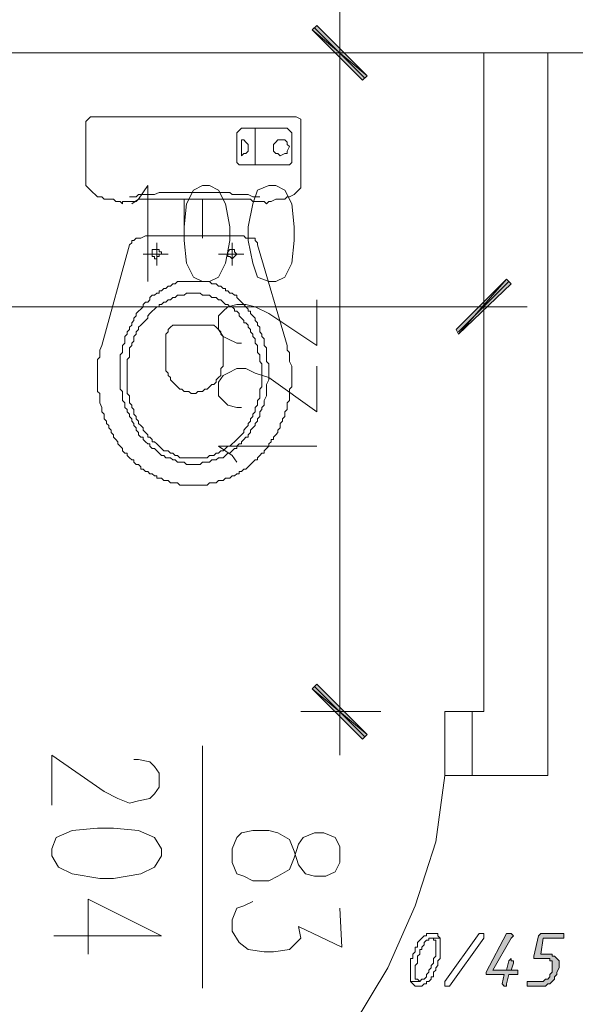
# Model space of a CAD drawing. Header units: inches. Extents: x -1441 to 3871, y -4351 to 2413.
# Tile 175 of 256: x -711 to -609, y 24 to 206. Entities that reach past the tile are written whole.
import ezdxf

# ---------------------------------------------------------------- set-up
doc = ezdxf.new("R2010")
doc.units = ezdxf.units.IN
doc.header["$MEASUREMENT"] = 0
doc.layers.add('at_Entity', color=7, linetype='Continuous')
doc.layers.add('at_Solid', color=7, linetype='Continuous')

msp = doc.modelspace()

# ---------------------------------------------------------------- hatches: boundary and pattern name
at = {"layer": 'at_Solid', "lineweight": 15}
for points in [[(-656.46077, 204.93336), (-657.30991, 204.08422), (-647.14888, 195.62147)], [(-657.30991, 204.08422), (-647.14888, 195.62147), (-647.99802, 194.77233)], [(-621.3265, 157.94931), (-630.21859, 147.78828), (-630.63839, 148.63265)], [(-620.48213, 157.10018), (-621.3265, 157.94931), (-630.21859, 147.78828)], [(-647.14888, 73.71291), (-657.30991, 82.18044), (-656.46077, 83.02481)], [(-647.99802, 72.86855), (-647.14888, 73.71291), (-657.30991, 82.18044)], [(-620.9067, 36.88513), (-621.3265, 36.88513), (-625.13808, 29.69131), (-625.13808, 29.26674), (-624.71351, 29.26674), (-621.75106, 29.26674), (-622.17563, 27.57323), (-621.75106, 27.14866), (-621.3265, 27.14866), (-621.3265, 27.57323), (-620.9067, 29.26674), (-619.21319, 29.26674), (-619.21319, 30.11588), (-623.86914, 30.11588), (-620.48213, 36.04076), (-620.05756, 36.46533), (-620.48213, 36.88513)], [(-611.17023, 36.88513), (-614.98181, 36.88513), (-615.40161, 36.46533), (-616.25075, 32.65375), (-616.25075, 32.22918), (-613.70811, 32.22918), (-613.28831, 32.22918), (-613.28831, 31.80938), (-612.86374, 31.80938), (-612.86374, 29.69131), (-613.28831, 29.26674), (-613.28831, 28.84217), (-613.70811, 28.42237), (-614.13267, 28.42237), (-614.55724, 27.9978), (-617.51969, 27.9978), (-617.51969, 27.14866), (-614.98181, 27.14866), (-614.13267, 27.14866), (-613.70811, 27.57323), (-613.28831, 27.57323), (-612.86374, 27.9978), (-612.43917, 28.42237), (-612.43917, 28.84217), (-612.01937, 29.26674), (-612.01937, 29.69131), (-611.5948, 30.54045), (-611.5948, 31.80938), (-612.01937, 32.22918), (-612.43917, 32.65375), (-612.86374, 32.65375), (-612.86374, 33.07832), (-614.98181, 33.07832), (-614.55724, 36.04076), (-610.74566, 36.04076), (-610.74566, 36.88513)], [(-620.48213, 32.22918), (-620.9067, 31.80938), (-621.3265, 30.11588), (-623.86914, 30.11588), (-620.48213, 30.11588), (-620.05756, 31.38481), (-620.05756, 31.80938), (-620.48213, 31.80938)]]:
    msp.add_hatch(color=7, dxfattribs=at).paths.add_polyline_path(points)

# ---------------------------------------------------------------- linework, layer by layer
at = {"layer": 'at_Entity', "color": 7, "lineweight": 15}
for p, q in [((-652.22939, 191.80989), (-652.22939, 208.32037)), ((-656.46077, 204.93336), (-657.30991, 204.08422)), ((-647.57345, 195.1969), (-656.88534, 204.50879)), ((-647.14888, 195.62147), (-656.46077, 204.93336)), ((-657.30991, 204.08422), (-647.14888, 195.62147)), ((-657.30991, 204.08422), (-647.14888, 195.62147)), ((-647.99802, 194.77233), (-657.30991, 204.08422)), ((-513.81513, 199.85284), (-1011.60083, 199.85284)), ((-659.42322, 199.85284), (-644.611, 199.85284)), ((-625.56264, 199.85284), (-625.56264, 77.94429)), ((-613.70811, 199.85284), (-613.70811, 66.09452)), ((-647.14888, 195.62147), (-647.99802, 194.77233)), ((-652.22939, 83.44938), (-652.22939, 194.35253)), ((-698.78887, 187.57851), (-698.36907, 188.00308)), ((-698.36907, 188.00308), (-660.27235, 188.00308)), ((-660.27235, 188.00308), (-659.42322, 187.57851)), ((-699.21344, 187.15394), (-698.78887, 187.57851)), ((-699.21344, 175.30417), (-699.21344, 187.15394)), ((-670.85319, 185.46043), (-670.42862, 185.885)), ((-670.42862, 185.885), (-661.96586, 185.885)), ((-667.89074, 185.885), (-667.89074, 179.11098)), ((-661.96586, 185.885), (-661.54129, 185.46043)), ((-659.42322, 187.57851), (-659.42322, 174.8796)), ((-671.27776, 185.03586), (-670.85319, 185.46043)), ((-671.27776, 179.53555), (-671.27776, 185.03586)), ((-661.54129, 185.46043), (-661.11672, 185.03586)), ((-661.11672, 185.03586), (-661.11672, 179.53555)), ((-670.00882, 183.76693), (-670.42862, 183.76693)), ((-670.42862, 183.76693), (-670.42862, 182.49799)), ((-670.42862, 182.49799), (-670.42862, 180.80448)), ((-669.58425, 183.34713), (-670.00882, 183.76693)), ((-669.15968, 182.92256), (-669.58425, 183.34713)), ((-669.15968, 181.65362), (-669.15968, 182.92256)), ((-664.50373, 182.92256), (-664.08393, 183.34713)), ((-664.50373, 181.65362), (-664.50373, 182.92256)), ((-664.08393, 183.34713), (-663.65937, 183.76693)), ((-663.65937, 183.76693), (-663.2348, 183.76693)), ((-663.2348, 183.76693), (-662.39043, 183.76693)), ((-662.39043, 183.76693), (-661.96586, 183.34713)), ((-661.96586, 183.34713), (-661.96586, 182.92256)), ((-661.96586, 182.92256), (-661.54129, 182.49799)), ((-661.54129, 182.49799), (-661.96586, 181.65362)), ((-670.42862, 180.80448), (-670.00882, 181.22905)), ((-670.00882, 181.22905), (-669.58425, 181.22905)), ((-669.58425, 181.22905), (-669.15968, 181.65362)), ((-664.08393, 181.22905), (-664.50373, 181.65362)), ((-663.65937, 181.22905), (-664.08393, 181.22905)), ((-663.2348, 180.80448), (-663.65937, 181.22905)), ((-662.39043, 181.22905), (-663.2348, 180.80448)), ((-661.96586, 181.22905), (-662.39043, 181.22905)), ((-661.96586, 181.65362), (-661.96586, 181.22905)), ((-670.85319, 179.11098), (-671.27776, 179.53555)), ((-661.54129, 179.11098), (-670.85319, 179.11098)), ((-661.11672, 179.53555), (-661.54129, 179.11098)), ((-698.78887, 174.8796), (-699.21344, 175.30417)), ((-689.47698, 172.76153), (-687.78347, 175.30417)), ((-687.78347, 175.30417), (-687.78347, 157.52475)), ((-677.62721, 175.30417), (-679.32071, 174.45503)), ((-676.35827, 175.30417), (-677.62721, 175.30417)), ((-674.66477, 174.45503), (-676.35827, 175.30417)), ((-665.35287, 175.30417), (-667.46618, 174.45503)), ((-664.08393, 175.30417), (-665.35287, 175.30417)), ((-662.39043, 174.45503), (-664.08393, 175.30417)), ((-698.36907, 174.45503), (-698.78887, 174.8796)), ((-697.94451, 174.03523), (-698.36907, 174.45503)), ((-697.51994, 173.61066), (-697.94451, 174.03523)), ((-697.09537, 173.18609), (-697.51994, 173.61066)), ((-696.251, 173.18609), (-697.09537, 173.18609)), ((-695.82643, 172.76153), (-696.251, 173.18609)), ((-691.17048, 173.18609), (-689.90155, 173.18609)), ((-689.90155, 173.18609), (-689.47698, 173.61066)), ((-689.47698, 173.61066), (-686.51454, 173.61066)), ((-686.51454, 173.61066), (-685.67017, 174.03523)), ((-685.67017, 174.03523), (-672.54669, 174.03523)), ((-679.32071, 174.45503), (-680.58965, 171.91716)), ((-673.39583, 171.91716), (-674.66477, 174.45503)), ((-672.54669, 174.03523), (-672.12212, 173.61066)), ((-672.12212, 173.61066), (-669.15968, 173.61066)), ((-669.15968, 173.61066), (-668.31531, 173.18609)), ((-667.46618, 174.45503), (-668.31531, 171.91716)), ((-668.31531, 173.18609), (-667.04638, 173.18609)), ((-661.11672, 171.91716), (-662.39043, 174.45503)), ((-661.96586, 173.18609), (-662.39043, 172.76153)), ((-661.54129, 173.18609), (-661.96586, 173.18609)), ((-660.69215, 173.61066), (-661.54129, 173.18609)), ((-660.27235, 174.03523), (-660.69215, 173.61066)), ((-659.84779, 174.45503), (-660.27235, 174.03523)), ((-659.42322, 174.8796), (-659.84779, 174.45503)), ((-694.13293, 172.76153), (-695.82643, 172.76153)), ((-693.71313, 172.34173), (-694.13293, 172.76153)), ((-692.86399, 172.34173), (-693.71313, 172.34173)), ((-692.44419, 171.91716), (-692.86399, 172.34173)), ((-689.90155, 172.34173), (-692.44419, 172.34173)), ((-692.44419, 172.34173), (-692.44419, 171.91716)), ((-690.74591, 171.91716), (-689.47698, 172.76153)), ((-689.47698, 172.76153), (-689.90155, 172.34173)), ((-679.32071, 172.76153), (-689.47698, 172.76153)), ((-681.01422, 172.76153), (-681.01422, 165.5677)), ((-680.58965, 171.91716), (-681.01422, 167.68101)), ((-668.73511, 172.76153), (-679.32071, 172.76153)), ((-679.32071, 172.76153), (-678.89615, 172.76153)), ((-677.62721, 172.76153), (-677.62721, 165.5677)), ((-672.54669, 167.68101), (-673.39583, 171.91716)), ((-668.31531, 171.91716), (-669.15968, 167.68101)), ((-668.31531, 172.34173), (-668.73511, 172.76153)), ((-666.19724, 172.34173), (-668.31531, 172.34173)), ((-665.77267, 171.91716), (-666.19724, 172.34173)), ((-665.35287, 172.34173), (-665.77267, 171.91716)), ((-664.9283, 172.34173), (-665.35287, 172.34173)), ((-664.08393, 172.76153), (-664.9283, 172.34173)), ((-662.39043, 172.76153), (-664.08393, 172.76153)), ((-660.69215, 167.68101), (-661.11672, 171.91716)), ((-681.01422, 167.68101), (-681.01422, 165.14314)), ((-672.54669, 165.14314), (-672.54669, 167.68101)), ((-669.15968, 167.68101), (-669.15968, 165.14314)), ((-660.69215, 165.14314), (-660.69215, 167.68101)), ((-689.05718, 165.5677), (-688.20804, 165.99227)), ((-688.20804, 165.99227), (-687.36367, 165.99227)), ((-687.36367, 165.99227), (-679.32071, 165.99227)), ((-679.32071, 165.99227), (-671.27776, 165.99227)), ((-671.27776, 165.99227), (-670.00882, 165.99227)), ((-670.00882, 165.99227), (-669.58425, 165.5677)), ((-696.251, 145.67021), (-691.17048, 164.29877)), ((-691.17048, 164.29877), (-690.74591, 164.71857)), ((-690.74591, 164.71857), (-690.74591, 165.14314)), ((-690.74591, 165.14314), (-690.32612, 165.14314)), ((-690.32612, 165.14314), (-689.90155, 165.5677)), ((-689.90155, 165.5677), (-689.05718, 165.5677)), ((-686.08997, 164.71857), (-686.08997, 160.48719)), ((-681.01422, 165.14314), (-680.58965, 160.91176)), ((-673.39583, 160.91176), (-672.54669, 165.14314)), ((-672.12212, 164.71857), (-672.12212, 160.48719)), ((-669.58425, 165.5677), (-667.89074, 165.5677)), ((-669.15968, 165.14314), (-668.31531, 160.91176)), ((-667.89074, 165.5677), (-667.89074, 165.14314)), ((-667.89074, 165.14314), (-667.46618, 164.71857)), ((-667.46618, 164.71857), (-667.46618, 164.29877)), ((-667.46618, 164.29877), (-661.96586, 145.67021)), ((-661.11672, 160.91176), (-660.69215, 165.14314)), ((-688.63261, 162.60526), (-683.97666, 162.60526)), ((-685.67017, 163.44963), (-686.9391, 163.44963)), ((-686.9391, 163.44963), (-686.9391, 162.18069)), ((-686.9391, 162.18069), (-686.51454, 162.18069)), ((-686.51454, 162.18069), (-686.51454, 161.75612)), ((-686.08997, 161.75612), (-686.08997, 162.18069)), ((-686.08997, 162.18069), (-685.67017, 162.18069)), ((-685.67017, 163.02983), (-685.67017, 163.44963)), ((-685.2456, 163.02983), (-685.67017, 163.02983)), ((-685.67017, 162.18069), (-685.67017, 162.60526)), ((-685.67017, 162.60526), (-685.2456, 162.60526)), ((-685.2456, 162.60526), (-685.2456, 163.02983)), ((-674.66477, 162.60526), (-670.00882, 162.60526)), ((-672.97126, 163.02983), (-672.54669, 163.44963)), ((-672.97126, 162.18069), (-672.97126, 163.02983)), ((-672.54669, 162.18069), (-672.97126, 162.18069)), ((-672.54669, 163.44963), (-671.69755, 163.44963)), ((-672.12212, 161.75612), (-672.54669, 162.18069)), ((-671.69755, 162.18069), (-672.12212, 161.75612)), ((-671.69755, 163.44963), (-671.69755, 163.02983)), ((-671.69755, 163.02983), (-671.27776, 162.60526)), ((-671.27776, 162.60526), (-671.69755, 162.18069)), ((-686.51454, 161.75612), (-686.08997, 161.75612)), ((-680.58965, 160.91176), (-679.32071, 158.36911)), ((-674.66477, 158.36911), (-673.39583, 160.91176)), ((-668.31531, 160.91176), (-667.46618, 158.36911)), ((-662.39043, 158.36911), (-661.11672, 160.91176)), ((-625.56264, 160.48719), (-625.56264, 145.25041)), ((-683.12752, 157.10018), (-683.55209, 156.67561)), ((-682.70773, 157.10018), (-683.12752, 157.10018)), ((-682.28316, 157.52475), (-682.70773, 157.10018)), ((-679.32071, 157.52475), (-682.28316, 157.52475)), ((-679.32071, 158.36911), (-677.62721, 157.52475)), ((-676.35827, 157.52475), (-679.32071, 157.52475)), ((-677.62721, 157.52475), (-676.35827, 157.52475)), ((-676.35827, 157.52475), (-674.66477, 158.36911)), ((-675.9337, 157.10018), (-676.35827, 157.52475)), ((-675.08457, 157.10018), (-675.9337, 157.10018)), ((-674.66477, 156.67561), (-675.08457, 157.10018)), ((-667.46618, 158.36911), (-665.35287, 157.52475)), ((-665.35287, 157.52475), (-664.08393, 157.52475)), ((-664.08393, 157.52475), (-662.39043, 158.36911)), ((-630.63839, 148.63265), (-621.3265, 157.94931)), ((-621.3265, 157.94931), (-630.21859, 147.78828)), ((-621.3265, 157.94931), (-630.21859, 147.78828)), ((-630.21859, 148.21285), (-620.9067, 157.52475)), ((-630.21859, 147.78828), (-620.48213, 157.10018)), ((-620.48213, 157.10018), (-621.3265, 157.94931)), ((-686.9391, 154.98687), (-687.36367, 154.5623)), ((-686.51454, 154.98687), (-686.9391, 154.98687)), ((-686.08997, 155.40667), (-686.51454, 154.98687)), ((-685.67017, 155.40667), (-686.08997, 155.40667)), ((-685.2456, 155.83124), (-685.67017, 155.83124)), ((-685.67017, 155.83124), (-685.67017, 155.40667)), ((-684.82103, 156.25581), (-685.2456, 155.83124)), ((-684.40123, 156.25581), (-684.82103, 156.25581)), ((-683.97666, 156.67561), (-684.40123, 156.25581)), ((-683.55209, 156.67561), (-683.97666, 156.67561)), ((-682.28316, 154.98687), (-682.70773, 154.5623)), ((-681.01422, 154.98687), (-682.28316, 154.98687)), ((-680.58965, 155.40667), (-681.01422, 154.98687)), ((-679.32071, 155.40667), (-680.58965, 155.40667)), ((-678.05178, 155.40667), (-679.32071, 155.40667)), ((-677.62721, 154.98687), (-678.05178, 155.40667)), ((-676.35827, 154.98687), (-677.62721, 154.98687)), ((-675.9337, 154.5623), (-676.35827, 154.98687)), ((-674.2402, 156.67561), (-674.66477, 156.67561)), ((-673.81563, 156.25581), (-674.2402, 156.67561)), ((-673.39583, 156.25581), (-673.81563, 156.25581)), ((-673.39583, 155.83124), (-673.39583, 156.25581)), ((-672.97126, 155.83124), (-673.39583, 155.83124)), ((-672.54669, 155.40667), (-672.97126, 155.83124)), ((-672.12212, 155.40667), (-672.54669, 155.40667)), ((-671.69755, 154.98687), (-672.12212, 155.40667)), ((-671.27776, 154.98687), (-671.69755, 154.98687)), ((-671.27776, 154.5623), (-671.27776, 154.98687)), ((-688.20804, 153.71316), (-688.63261, 153.29337)), ((-688.63261, 153.29337), (-688.63261, 152.8688)), ((-687.78347, 153.71316), (-688.20804, 153.71316)), ((-687.36367, 154.13773), (-687.78347, 153.71316)), ((-687.36367, 154.5623), (-687.36367, 154.13773)), ((-685.2456, 153.29337), (-685.67017, 153.29337)), ((-685.67017, 153.29337), (-685.67017, 152.8688)), ((-684.82103, 153.71316), (-685.2456, 153.29337)), ((-684.40123, 153.71316), (-684.82103, 153.71316)), ((-683.97666, 154.13773), (-684.40123, 153.71316)), ((-683.55209, 154.13773), (-683.97666, 154.13773)), ((-683.12752, 154.5623), (-683.55209, 154.13773)), ((-682.70773, 154.5623), (-683.12752, 154.5623)), ((-675.08457, 154.5623), (-675.9337, 154.5623)), ((-674.66477, 154.13773), (-675.08457, 154.5623)), ((-674.2402, 154.13773), (-674.66477, 154.13773)), ((-673.81563, 153.71316), (-674.2402, 154.13773)), ((-673.39583, 153.29337), (-673.81563, 153.71316)), ((-672.97126, 153.29337), (-673.39583, 153.29337)), ((-672.97126, 152.8688), (-671.27776, 153.29337)), ((-672.54669, 152.8688), (-672.97126, 153.29337)), ((-670.85319, 154.13773), (-671.27776, 154.5623)), ((-671.27776, 153.29337), (-669.58425, 153.29337)), ((-670.42862, 153.71316), (-670.85319, 154.13773)), ((-670.00882, 153.29337), (-670.42862, 153.71316)), ((-669.58425, 152.8688), (-670.00882, 153.29337)), ((-669.58425, 153.29337), (-667.89074, 152.8688)), ((-656.46077, 145.67021), (-656.46077, 154.13773)), ((-719.95531, 152.8688), (-631.48753, 152.8688)), ((-689.47698, 152.02443), (-689.90155, 151.59986)), ((-689.90155, 151.59986), (-689.90155, 151.17529)), ((-689.05718, 152.44423), (-689.47698, 152.02443)), ((-688.63261, 152.8688), (-689.05718, 152.44423)), ((-687.36367, 151.59986), (-687.78347, 151.17529)), ((-686.9391, 152.02443), (-687.36367, 151.59986)), ((-686.51454, 152.44423), (-686.9391, 152.02443)), ((-686.08997, 152.8688), (-686.51454, 152.44423)), ((-685.67017, 152.8688), (-686.08997, 152.8688)), ((-674.66477, 151.17529), (-673.81563, 152.02443)), ((-673.81563, 152.02443), (-672.97126, 152.8688)), ((-672.12212, 152.8688), (-672.54669, 152.8688)), ((-671.69755, 152.44423), (-672.12212, 152.8688)), ((-671.69755, 152.02443), (-671.69755, 152.44423)), ((-671.27776, 152.02443), (-671.69755, 152.02443)), ((-670.85319, 151.59986), (-671.27776, 152.02443)), ((-670.85319, 151.17529), (-670.85319, 151.59986)), ((-669.15968, 152.44423), (-669.58425, 152.8688)), ((-669.15968, 152.02443), (-669.15968, 152.44423)), ((-668.73511, 152.02443), (-669.15968, 152.02443)), ((-668.73511, 151.59986), (-668.73511, 152.02443)), ((-668.31531, 151.17529), (-668.73511, 151.59986)), ((-667.89074, 152.8688), (-665.35287, 151.59986)), ((-665.35287, 151.59986), (-656.46077, 145.67021)), ((-634.03017, 152.8688), (-617.51969, 152.8688)), ((-690.74591, 149.48179), (-691.17048, 149.05722)), ((-690.32612, 150.33092), (-690.74591, 149.90636)), ((-690.74591, 149.90636), (-690.74591, 149.48179)), ((-689.90155, 151.17529), (-690.32612, 150.75072)), ((-690.32612, 150.75072), (-690.32612, 150.33092)), ((-689.05718, 149.48179), (-689.47698, 149.05722)), ((-688.63261, 149.90636), (-689.05718, 149.48179)), ((-688.20804, 150.33092), (-688.63261, 149.90636)), ((-687.78347, 150.75072), (-688.20804, 150.33092)), ((-687.78347, 151.17529), (-687.78347, 150.75072)), ((-683.12752, 149.48179), (-683.55209, 149.05722)), ((-679.32071, 149.48179), (-683.12752, 149.48179)), ((-675.50913, 149.48179), (-679.32071, 149.48179)), ((-675.08457, 149.05722), (-675.50913, 149.48179)), ((-674.66477, 148.63265), (-674.66477, 151.17529)), ((-670.42862, 150.75072), (-670.85319, 151.17529)), ((-670.00882, 150.33092), (-670.42862, 150.75072)), ((-670.00882, 149.90636), (-670.00882, 150.33092)), ((-669.58425, 149.90636), (-670.00882, 149.90636)), ((-669.15968, 149.48179), (-669.58425, 149.90636)), ((-669.15968, 149.05722), (-669.15968, 149.48179)), ((-667.89074, 150.75072), (-668.31531, 151.17529)), ((-667.89074, 150.33092), (-667.89074, 150.75072)), ((-667.46618, 149.90636), (-667.89074, 150.33092)), ((-667.46618, 149.48179), (-667.46618, 149.90636)), ((-667.04638, 149.05722), (-667.46618, 149.48179)), ((-691.59505, 147.78828), (-692.01962, 147.36371)), ((-691.17048, 148.63265), (-691.59505, 148.21285)), ((-691.59505, 148.21285), (-691.59505, 147.78828)), ((-691.17048, 149.05722), (-691.17048, 148.63265)), ((-689.90155, 147.78828), (-690.32612, 147.36371)), ((-689.47698, 148.63265), (-689.90155, 148.21285)), ((-689.90155, 148.21285), (-689.90155, 147.78828)), ((-689.47698, 149.05722), (-689.47698, 148.63265)), ((-683.97666, 148.21285), (-684.40123, 147.78828)), ((-684.40123, 147.78828), (-684.40123, 141.01903)), ((-683.55209, 149.05722), (-683.97666, 148.63265)), ((-683.97666, 148.63265), (-683.97666, 148.21285)), ((-674.66477, 148.63265), (-675.08457, 149.05722)), ((-673.81563, 147.36371), (-674.66477, 148.63265)), ((-674.2402, 148.21285), (-674.66477, 148.63265)), ((-674.2402, 147.78828), (-674.2402, 148.21285)), ((-673.81563, 147.36371), (-674.2402, 147.78828)), ((-668.73511, 148.63265), (-669.15968, 149.05722)), ((-668.73511, 148.21285), (-668.73511, 148.63265)), ((-668.31531, 147.78828), (-668.73511, 148.21285)), ((-668.31531, 147.36371), (-668.31531, 147.78828)), ((-667.04638, 148.21285), (-667.04638, 149.05722)), ((-666.62181, 147.78828), (-667.04638, 148.21285)), ((-666.62181, 147.36371), (-666.62181, 147.78828)), ((-630.21859, 147.78828), (-630.63839, 148.63265)), ((-692.01962, 146.09477), (-692.44419, 145.67021)), ((-692.01962, 147.36371), (-692.01962, 146.09477)), ((-690.32612, 146.51934), (-690.74591, 146.09477)), ((-690.74591, 146.09477), (-690.74591, 145.67021)), ((-690.32612, 147.36371), (-690.32612, 146.51934)), ((-672.97126, 146.94391), (-673.81563, 147.36371)), ((-673.81563, 141.8634), (-673.81563, 147.36371)), ((-671.27776, 146.09477), (-672.97126, 146.94391)), ((-670.42862, 146.09477), (-671.27776, 146.09477)), ((-667.89074, 146.94391), (-668.31531, 147.36371)), ((-667.89074, 146.09477), (-667.89074, 146.94391)), ((-667.46618, 145.67021), (-667.89074, 146.09477)), ((-666.19724, 146.94391), (-666.62181, 147.36371)), ((-666.19724, 145.67021), (-666.19724, 146.94391)), ((-696.67557, 144.82584), (-696.251, 145.67021)), ((-696.67557, 143.5569), (-696.67557, 144.82584)), ((-692.44419, 144.40127), (-692.86399, 143.98147)), ((-692.86399, 143.98147), (-692.86399, 137.62725)), ((-692.44419, 145.67021), (-692.44419, 144.40127)), ((-690.74591, 145.67021), (-691.17048, 145.25041)), ((-691.17048, 145.25041), (-691.17048, 143.5569)), ((-667.46618, 144.40127), (-667.46618, 145.67021)), ((-667.04638, 143.98147), (-667.46618, 144.40127)), ((-667.04638, 142.70776), (-667.04638, 143.98147)), ((-665.77267, 145.25041), (-666.19724, 145.67021)), ((-665.77267, 142.70776), (-665.77267, 145.25041)), ((-661.96586, 145.67021), (-661.96586, 144.82584)), ((-661.96586, 144.82584), (-661.54129, 144.40127)), ((-661.54129, 144.40127), (-661.54129, 142.70776)), ((-697.09537, 143.13233), (-696.67557, 143.5569)), ((-697.09537, 140.16989), (-697.09537, 143.13233)), ((-691.17048, 143.5569), (-691.59505, 143.13233)), ((-691.59505, 143.13233), (-691.59505, 136.78288)), ((-666.62181, 142.28796), (-667.04638, 142.70776)), ((-666.62181, 138.05182), (-666.62181, 142.28796)), ((-665.35287, 142.28796), (-665.77267, 142.70776)), ((-665.35287, 139.32075), (-665.35287, 142.28796)), ((-661.54129, 142.70776), (-661.11672, 141.8634)), ((-684.40123, 141.01903), (-683.97666, 140.58969)), ((-683.97666, 140.58969), (-683.97666, 140.16989)), ((-674.2402, 141.43883), (-673.81563, 141.8634)), ((-674.2402, 140.16989), (-674.2402, 141.43883)), ((-673.81563, 140.16989), (-672.97126, 140.58969)), ((-672.97126, 140.58969), (-671.27776, 141.43883)), ((-671.27776, 141.43883), (-669.58425, 141.43883)), ((-669.58425, 141.43883), (-667.89074, 140.58969)), ((-667.89074, 140.58969), (-665.35287, 139.74532)), ((-661.11672, 141.8634), (-661.11672, 140.16989)), ((-656.46077, 133.39587), (-656.46077, 141.8634)), ((-697.09537, 137.20745), (-697.09537, 140.16989)), ((-683.97666, 140.16989), (-683.55209, 139.74532)), ((-683.55209, 139.74532), (-683.55209, 139.32075)), ((-683.55209, 139.32075), (-683.12752, 138.90095)), ((-683.12752, 138.90095), (-682.70773, 138.47638)), ((-675.50913, 138.47638), (-675.08457, 138.90095)), ((-675.08457, 139.32075), (-674.66477, 139.74532)), ((-675.08457, 138.90095), (-675.08457, 139.32075)), ((-674.66477, 138.90095), (-673.81563, 140.16989)), ((-674.66477, 139.74532), (-674.2402, 140.16989)), ((-674.66477, 136.35831), (-674.66477, 138.90095)), ((-665.77267, 138.47638), (-665.35287, 139.32075)), ((-665.35287, 139.74532), (-656.46077, 133.39587)), ((-661.11672, 140.16989), (-661.11672, 138.05182)), ((-696.67557, 136.78288), (-697.09537, 137.20745)), ((-696.67557, 135.08937), (-696.67557, 136.78288)), ((-692.86399, 137.62725), (-692.44419, 137.20745)), ((-692.44419, 137.20745), (-692.44419, 135.51394)), ((-691.59505, 136.78288), (-691.17048, 136.35831)), ((-682.70773, 138.47638), (-682.28316, 138.05182)), ((-682.28316, 138.05182), (-681.85859, 137.62725)), ((-681.85859, 137.62725), (-681.43402, 137.62725)), ((-681.43402, 137.62725), (-681.01422, 137.20745)), ((-681.01422, 137.20745), (-680.16508, 137.20745)), ((-680.16508, 137.20745), (-679.74051, 136.78288)), ((-679.74051, 136.78288), (-678.89615, 136.78288)), ((-678.89615, 136.78288), (-678.47158, 137.20745)), ((-678.47158, 137.20745), (-677.62721, 137.20745)), ((-677.62721, 137.20745), (-677.20264, 137.62725)), ((-677.20264, 137.62725), (-676.77807, 137.62725)), ((-676.77807, 137.62725), (-676.35827, 138.05182)), ((-676.35827, 138.05182), (-675.9337, 138.47638)), ((-675.9337, 138.47638), (-675.50913, 138.47638)), ((-667.04638, 137.62725), (-666.62181, 138.05182)), ((-667.04638, 135.93851), (-667.04638, 137.62725)), ((-665.77267, 136.35831), (-665.77267, 138.47638)), ((-661.11672, 138.05182), (-661.54129, 137.62725)), ((-661.54129, 137.62725), (-661.54129, 135.51394)), ((-696.251, 134.24501), (-696.67557, 135.08937)), ((-692.44419, 135.51394), (-692.01962, 135.08937)), ((-692.01962, 135.08937), (-692.01962, 134.24501)), ((-691.17048, 136.35831), (-691.17048, 135.08937)), ((-691.17048, 135.08937), (-690.74591, 134.6648)), ((-673.81563, 135.51394), (-674.66477, 136.35831)), ((-672.97126, 134.6648), (-673.81563, 135.51394)), ((-667.46618, 135.51394), (-667.04638, 135.93851)), ((-667.46618, 134.6648), (-667.46618, 135.51394)), ((-666.19724, 135.51394), (-665.77267, 136.35831)), ((-666.19724, 134.6648), (-666.19724, 135.51394)), ((-661.54129, 135.51394), (-661.96586, 135.08937)), ((-661.96586, 135.08937), (-661.96586, 133.82044)), ((-696.251, 133.39587), (-696.251, 134.24501)), ((-695.82643, 132.97607), (-696.251, 133.39587)), ((-692.01962, 134.24501), (-691.59505, 133.82044)), ((-691.59505, 133.82044), (-691.59505, 133.39587)), ((-691.59505, 133.39587), (-691.17048, 132.97607)), ((-690.74591, 134.6648), (-690.74591, 134.24501)), ((-690.74591, 134.24501), (-690.32612, 133.82044)), ((-690.32612, 133.82044), (-690.32612, 132.97607)), ((-671.27776, 134.24501), (-672.97126, 134.6648)), ((-670.42862, 134.24501), (-671.27776, 134.24501)), ((-668.31531, 132.97607), (-667.89074, 133.39587)), ((-667.89074, 134.24501), (-667.46618, 134.6648)), ((-667.89074, 133.39587), (-667.89074, 134.24501)), ((-667.04638, 133.39587), (-666.62181, 133.82044)), ((-667.04638, 132.5515), (-667.04638, 133.39587)), ((-666.62181, 134.24501), (-666.19724, 134.6648)), ((-666.62181, 133.82044), (-666.62181, 134.24501)), ((-661.96586, 133.82044), (-662.39043, 133.39587)), ((-662.39043, 133.39587), (-662.39043, 132.5515)), ((-695.82643, 132.12693), (-695.82643, 132.97607)), ((-695.40663, 131.70236), (-695.82643, 132.12693)), ((-695.40663, 131.28256), (-695.40663, 131.70236)), ((-694.98206, 130.85799), (-695.40663, 131.28256)), ((-691.17048, 132.97607), (-691.17048, 132.5515)), ((-691.17048, 132.5515), (-690.74591, 132.12693)), ((-690.74591, 132.12693), (-690.74591, 131.70236)), ((-690.74591, 131.70236), (-690.32612, 131.28256)), ((-690.32612, 132.97607), (-689.90155, 132.5515)), ((-690.32612, 131.28256), (-690.32612, 130.85799)), ((-689.90155, 132.5515), (-689.90155, 132.12693)), ((-689.90155, 132.12693), (-689.47698, 131.70236)), ((-689.47698, 131.70236), (-689.47698, 131.28256)), ((-689.47698, 131.28256), (-689.05718, 130.85799)), ((-669.15968, 131.28256), (-668.73511, 131.70236)), ((-669.15968, 130.85799), (-669.15968, 131.28256)), ((-668.73511, 132.12693), (-668.31531, 132.5515)), ((-668.73511, 131.70236), (-668.73511, 132.12693)), ((-668.31531, 132.5515), (-668.31531, 132.97607)), ((-667.89074, 131.28256), (-667.46618, 131.70236)), ((-667.89074, 130.85799), (-667.89074, 131.28256)), ((-667.46618, 132.12693), (-667.04638, 132.5515)), ((-667.46618, 131.70236), (-667.46618, 132.12693)), ((-662.81023, 131.70236), (-663.2348, 131.28256)), ((-663.2348, 131.28256), (-663.2348, 130.43343)), ((-662.39043, 132.5515), (-662.81023, 132.12693)), ((-662.81023, 132.12693), (-662.81023, 131.70236)), ((-694.98206, 130.43343), (-694.98206, 130.85799)), ((-694.55749, 130.01363), (-694.98206, 130.43343)), ((-694.55749, 129.58429), (-694.55749, 130.01363)), ((-694.13293, 129.16449), (-694.55749, 129.58429)), ((-690.32612, 130.85799), (-689.90155, 130.43343)), ((-689.90155, 130.43343), (-689.90155, 130.01363)), ((-689.90155, 130.01363), (-689.47698, 129.58429)), ((-689.47698, 129.58429), (-689.47698, 129.16449)), ((-689.05718, 130.85799), (-688.63261, 130.43343)), ((-688.63261, 130.43343), (-688.63261, 130.01363)), ((-688.63261, 130.01363), (-688.20804, 129.58429)), ((-688.20804, 129.58429), (-687.78347, 129.16449)), ((-670.42862, 129.16449), (-670.00882, 129.58429)), ((-670.00882, 130.01363), (-669.58425, 130.43343)), ((-670.00882, 129.58429), (-670.00882, 130.01363)), ((-669.58425, 130.43343), (-669.15968, 130.85799)), ((-669.15968, 129.16449), (-668.73511, 129.58429)), ((-668.73511, 130.01363), (-668.31531, 130.43343)), ((-668.73511, 129.58429), (-668.73511, 130.01363)), ((-668.31531, 130.43343), (-667.89074, 130.85799)), ((-663.65937, 129.58429), (-664.08393, 129.16449)), ((-663.2348, 130.43343), (-663.65937, 130.01363)), ((-663.65937, 130.01363), (-663.65937, 129.58429)), ((-694.13293, 128.73992), (-694.13293, 129.16449)), ((-693.71313, 128.31535), (-694.13293, 128.73992)), ((-693.28856, 127.89555), (-693.71313, 128.31535)), ((-693.28856, 127.47098), (-693.28856, 127.89555)), ((-689.47698, 129.16449), (-689.05718, 128.73992)), ((-689.05718, 128.73992), (-688.63261, 128.73992)), ((-688.63261, 128.73992), (-688.63261, 128.31535)), ((-688.63261, 128.31535), (-688.20804, 127.89555)), ((-688.20804, 127.89555), (-687.78347, 127.47098)), ((-687.78347, 129.16449), (-687.78347, 128.73992)), ((-687.78347, 128.73992), (-687.36367, 128.73992)), ((-687.36367, 128.73992), (-686.9391, 128.31535)), ((-686.9391, 128.31535), (-686.9391, 127.89555)), ((-686.9391, 127.89555), (-686.51454, 127.89555)), ((-686.51454, 127.89555), (-686.08997, 127.47098)), ((-672.12212, 127.47098), (-671.69755, 127.89555)), ((-671.69755, 127.89555), (-671.27776, 128.31535)), ((-671.27776, 128.31535), (-670.85319, 128.73992)), ((-670.85319, 128.73992), (-670.42862, 129.16449)), ((-670.42862, 127.89555), (-670.00882, 128.31535)), ((-670.42862, 127.47098), (-670.42862, 127.89555)), ((-670.00882, 128.31535), (-669.58425, 128.73992)), ((-669.58425, 128.73992), (-669.15968, 128.73992)), ((-669.15968, 128.73992), (-669.15968, 129.16449)), ((-664.9283, 127.89555), (-665.35287, 127.47098)), ((-664.50373, 128.31535), (-664.9283, 128.31535)), ((-664.9283, 128.31535), (-664.9283, 127.89555)), ((-664.08393, 129.16449), (-664.50373, 128.73992)), ((-664.50373, 128.73992), (-664.50373, 128.31535)), ((-692.86399, 127.04641), (-693.28856, 127.47098)), ((-692.44419, 126.62185), (-692.86399, 127.04641)), ((-692.44419, 126.20205), (-692.44419, 126.62185)), ((-692.01962, 125.77748), (-692.44419, 126.20205)), ((-691.59505, 125.77748), (-692.01962, 125.77748)), ((-691.59505, 125.35291), (-691.59505, 125.77748)), ((-687.78347, 127.47098), (-687.36367, 127.47098)), ((-687.36367, 127.47098), (-687.36367, 127.04641)), ((-687.36367, 127.04641), (-686.9391, 126.62185)), ((-686.9391, 126.62185), (-686.51454, 126.62185)), ((-686.51454, 126.62185), (-686.08997, 126.20205)), ((-686.08997, 127.47098), (-685.67017, 127.04641)), ((-686.08997, 126.20205), (-685.67017, 125.77748)), ((-685.67017, 127.04641), (-685.2456, 126.62185)), ((-685.67017, 125.77748), (-685.2456, 125.35291)), ((-685.2456, 126.62185), (-684.82103, 126.20205)), ((-684.82103, 126.20205), (-683.97666, 126.20205)), ((-683.97666, 126.20205), (-683.55209, 125.77748)), ((-683.55209, 125.77748), (-683.12752, 125.77748)), ((-683.12752, 125.77748), (-682.70773, 125.35291)), ((-675.50913, 125.35291), (-675.08457, 125.77748)), ((-675.08457, 125.77748), (-674.66477, 125.77748)), ((-672.12212, 125.35291), (-674.66477, 127.04641)), ((-674.66477, 127.04641), (-656.46077, 127.04641)), ((-674.66477, 125.77748), (-674.2402, 126.20205)), ((-674.2402, 126.20205), (-673.81563, 126.20205)), ((-673.81563, 126.20205), (-673.39583, 126.62185)), ((-673.39583, 126.62185), (-672.97126, 127.04641)), ((-673.39583, 125.35291), (-672.97126, 125.77748)), ((-672.97126, 127.04641), (-672.54669, 127.04641)), ((-672.97126, 125.77748), (-672.54669, 125.77748)), ((-672.54669, 127.04641), (-672.12212, 127.47098)), ((-672.54669, 125.77748), (-672.12212, 126.20205)), ((-672.12212, 126.20205), (-671.69755, 126.62185)), ((-671.69755, 126.62185), (-671.27776, 126.62185)), ((-671.27776, 127.04641), (-670.85319, 127.47098)), ((-671.27776, 126.62185), (-671.27776, 127.04641)), ((-670.85319, 127.47098), (-670.42862, 127.47098)), ((-666.62181, 125.77748), (-667.04638, 125.35291)), ((-666.19724, 125.77748), (-666.62181, 125.77748)), ((-665.77267, 126.62185), (-666.19724, 126.20205)), ((-666.19724, 126.20205), (-666.19724, 125.77748)), ((-665.35287, 127.04641), (-665.77267, 126.62185)), ((-665.35287, 127.47098), (-665.35287, 127.04641)), ((-691.17048, 124.93311), (-691.59505, 125.35291)), ((-690.74591, 124.50854), (-691.17048, 124.93311)), ((-690.32612, 124.50854), (-690.74591, 124.50854)), ((-690.32612, 124.08397), (-690.32612, 124.50854)), ((-689.90155, 123.6594), (-690.32612, 124.08397)), ((-685.2456, 125.35291), (-684.82103, 125.35291)), ((-684.82103, 125.35291), (-684.40123, 124.93311)), ((-684.40123, 124.93311), (-683.55209, 124.93311)), ((-683.55209, 124.93311), (-683.12752, 124.50854)), ((-683.12752, 124.50854), (-682.70773, 124.50854)), ((-682.70773, 125.35291), (-682.28316, 125.35291)), ((-682.70773, 124.50854), (-682.28316, 124.08397)), ((-682.28316, 125.35291), (-681.85859, 124.93311)), ((-682.28316, 124.08397), (-681.01422, 124.08397)), ((-681.85859, 124.93311), (-676.77807, 124.93311)), ((-681.01422, 124.08397), (-680.58965, 123.6594)), ((-678.05178, 123.6594), (-677.62721, 124.08397)), ((-677.62721, 124.08397), (-676.35827, 124.08397)), ((-676.77807, 124.93311), (-676.35827, 125.35291)), ((-676.35827, 125.35291), (-675.50913, 125.35291)), ((-676.35827, 124.08397), (-675.9337, 124.50854)), ((-675.9337, 124.50854), (-675.08457, 124.50854)), ((-675.08457, 124.50854), (-674.66477, 124.93311)), ((-674.66477, 124.93311), (-673.81563, 124.93311)), ((-673.81563, 124.93311), (-673.39583, 125.35291)), ((-671.27776, 124.08397), (-672.12212, 125.35291)), ((-668.31531, 124.08397), (-668.73511, 123.6594)), ((-667.89074, 124.50854), (-668.31531, 124.08397)), ((-667.46618, 124.50854), (-667.89074, 124.50854)), ((-667.04638, 125.35291), (-667.46618, 124.93311)), ((-667.46618, 124.93311), (-667.46618, 124.50854)), ((-689.47698, 123.6594), (-689.90155, 123.6594)), ((-689.05718, 123.2396), (-689.47698, 123.6594)), ((-689.05718, 122.81504), (-689.05718, 123.2396)), ((-688.63261, 122.81504), (-689.05718, 122.81504)), ((-688.20804, 122.39047), (-688.63261, 122.81504)), ((-687.78347, 122.39047), (-688.20804, 122.39047)), ((-687.36367, 121.97067), (-687.78347, 122.39047)), ((-680.58965, 123.6594), (-678.05178, 123.6594)), ((-670.42862, 122.39047), (-670.85319, 122.39047)), ((-670.85319, 122.39047), (-670.85319, 121.97067)), ((-670.00882, 122.81504), (-670.42862, 122.39047)), ((-669.58425, 122.81504), (-670.00882, 122.81504)), ((-669.15968, 123.2396), (-669.58425, 122.81504)), ((-668.73511, 123.6594), (-669.15968, 123.2396)), ((-686.9391, 121.97067), (-687.36367, 121.97067)), ((-686.51454, 121.5461), (-686.9391, 121.97067)), ((-686.08997, 121.5461), (-686.51454, 121.5461)), ((-686.08997, 121.12153), (-686.08997, 121.5461)), ((-685.2456, 121.12153), (-686.08997, 121.12153)), ((-684.82103, 120.69696), (-685.2456, 121.12153)), ((-683.97666, 120.69696), (-684.82103, 120.69696)), ((-683.55209, 120.27716), (-683.97666, 120.69696)), ((-682.28316, 120.27716), (-683.55209, 120.27716)), ((-681.85859, 119.85259), (-682.28316, 120.27716)), ((-676.35827, 120.27716), (-676.77807, 119.85259)), ((-675.08457, 120.27716), (-676.35827, 120.27716)), ((-674.66477, 120.69696), (-675.08457, 120.27716)), ((-673.81563, 120.69696), (-674.66477, 120.69696)), ((-673.39583, 121.12153), (-673.81563, 120.69696)), ((-672.54669, 121.12153), (-673.39583, 121.12153)), ((-672.12212, 121.5461), (-672.54669, 121.12153)), ((-671.69755, 121.5461), (-672.12212, 121.5461)), ((-671.27776, 121.97067), (-671.69755, 121.5461)), ((-670.85319, 121.97067), (-671.27776, 121.97067)), ((-679.32071, 119.85259), (-681.85859, 119.85259)), ((-676.77807, 119.85259), (-679.32071, 119.85259)), ((-652.22939, 86.41182), (-652.22939, 69.9061)), ((-657.30991, 82.18044), (-656.46077, 83.02481)), ((-647.14888, 73.71291), (-657.30991, 82.18044)), ((-657.30991, 82.18044), (-647.99802, 72.86855)), ((-647.14888, 73.71291), (-657.30991, 82.18044)), ((-656.88534, 82.60024), (-647.57345, 73.28834)), ((-656.46077, 83.02481), (-647.14888, 73.71291)), ((-644.611, 77.94429), (-659.42322, 77.94429)), ((-632.75647, 66.09452), (-632.75647, 77.94429)), ((-632.75647, 77.94429), (-627.67595, 77.94429)), ((-625.56264, 77.94429), (-627.67595, 77.94429)), ((-627.67595, 77.94429), (-627.67595, 66.09452)), ((-627.67595, 77.94429), (-627.67595, 66.09452)), ((-647.99802, 72.86855), (-647.14888, 73.71291)), ((-677.62721, 71.59484), (-677.62721, 26.72887)), ((-695.82643, 63.13208), (-705.5629, 69.9061)), ((-705.5629, 69.9061), (-705.5629, 60.59421)), ((-690.32612, 69.05697), (-689.47698, 69.05697)), ((-689.47698, 69.05697), (-687.36367, 68.6324)), ((-687.36367, 68.6324), (-686.51454, 67.78803)), ((-686.51454, 67.78803), (-685.67017, 66.51909)), ((-685.67017, 66.51909), (-685.67017, 63.97645)), ((-634.44997, 53.82019), (-632.75647, 66.09452)), ((-627.67595, 66.09452), (-632.75647, 66.09452)), ((-613.70811, 66.09452), (-627.67595, 66.09452)), ((-685.67017, 63.97645), (-686.51454, 62.70751)), ((-693.28856, 61.86314), (-695.82643, 63.13208)), ((-686.51454, 62.70751), (-687.36367, 61.86314)), ((-691.17048, 61.01401), (-693.28856, 61.86314)), ((-689.47698, 61.43858), (-691.17048, 61.01401)), ((-687.36367, 61.86314), (-689.47698, 61.43858)), ((-701.75132, 55.93349), (-704.71853, 54.66455)), ((-697.09537, 56.35806), (-701.75132, 55.93349)), ((-694.13293, 56.35806), (-697.09537, 56.35806)), ((-689.47698, 55.93349), (-694.13293, 56.35806)), ((-686.51454, 54.66455), (-689.47698, 55.93349)), ((-671.27776, 54.66455), (-670.42862, 55.51369)), ((-670.42862, 55.51369), (-668.31531, 55.93349)), ((-668.31531, 55.93349), (-665.35287, 55.93349)), ((-665.35287, 55.93349), (-663.65937, 55.51369)), ((-663.65937, 55.51369), (-661.54129, 54.23998)), ((-656.88534, 55.51369), (-659.00342, 54.66455)), ((-655.19184, 55.51369), (-656.88534, 55.51369)), ((-653.07853, 54.66455), (-655.19184, 55.51369)), ((-704.71853, 54.66455), (-705.5629, 52.55125)), ((-685.2456, 52.55125), (-686.51454, 54.66455)), ((-672.12212, 52.55125), (-671.27776, 54.66455)), ((-661.54129, 54.23998), (-660.69215, 52.12668)), ((-659.84779, 53.39562), (-660.69215, 50.85774)), ((-659.00342, 54.66455), (-659.84779, 53.39562)), ((-652.22939, 52.97105), (-653.07853, 54.66455)), ((-652.22939, 50.00861), (-652.22939, 52.97105)), ((-638.26155, 41.96565), (-634.44997, 53.82019)), ((-705.5629, 52.55125), (-705.5629, 51.27754)), ((-705.5629, 51.27754), (-704.29396, 49.15947)), ((-686.51454, 49.15947), (-685.2456, 51.27754)), ((-685.2456, 51.27754), (-685.2456, 52.55125)), ((-672.12212, 50.00861), (-672.12212, 52.55125)), ((-660.69215, 52.12668), (-659.84779, 49.58881)), ((-671.27776, 47.89053), (-672.12212, 50.00861)), ((-660.69215, 50.85774), (-661.54129, 48.73967)), ((-659.84779, 49.58881), (-658.57885, 47.89053)), ((-653.07853, 48.3151), (-652.22939, 50.00861)), ((-704.29396, 49.15947), (-701.75132, 47.89053)), ((-701.75132, 47.89053), (-696.67557, 47.04616)), ((-694.13293, 47.04616), (-689.05718, 47.89053)), ((-689.05718, 47.89053), (-686.51454, 49.15947)), ((-670.00882, 47.47073), (-671.27776, 47.89053)), ((-668.31531, 46.62159), (-670.00882, 47.47073)), ((-663.65937, 47.47073), (-665.35287, 46.62159)), ((-661.54129, 48.73967), (-663.65937, 47.47073)), ((-658.57885, 47.89053), (-656.88534, 47.47073)), ((-656.88534, 47.47073), (-654.76727, 47.47073)), ((-654.76727, 47.47073), (-653.07853, 48.3151)), ((-696.67557, 47.04616), (-694.13293, 47.04616)), ((-665.35287, 46.62159), (-668.31531, 46.62159)), ((-685.2456, 36.46533), (-698.78887, 43.23458)), ((-698.78887, 43.23458), (-698.78887, 33.07832)), ((-671.27776, 41.54585), (-670.00882, 41.96565)), ((-670.00882, 41.96565), (-668.31531, 42.81478)), ((-643.34207, 30.54045), (-638.26155, 41.96565)), ((-672.12212, 39.42777), (-671.27776, 41.54585)), ((-652.22939, 41.54585), (-651.80483, 34.34726)), ((-672.12212, 37.3097), (-672.12212, 39.42777)), ((-685.2456, 36.46533), (-705.13833, 36.46533)), ((-670.85319, 35.19162), (-672.12212, 37.3097)), ((-651.80483, 34.34726), (-659.84779, 38.15407)), ((-659.84779, 38.15407), (-659.42322, 36.04076)), ((-636.56805, 36.46533), (-636.99261, 36.04076)), ((-636.14348, 36.46533), (-636.56805, 36.46533)), ((-636.56805, 36.46533), (-636.56805, 36.46533)), ((-635.71891, 36.88513), (-636.14348, 36.88513)), ((-636.14348, 36.88513), (-636.14348, 36.46533)), ((-635.29911, 36.88513), (-635.71891, 36.88513)), ((-634.87454, 36.88513), (-635.29911, 36.88513)), ((-634.44997, 36.88513), (-634.87454, 36.88513)), ((-634.87454, 36.88513), (-634.87454, 36.88513)), ((-634.03017, 36.88513), (-634.44997, 36.88513)), ((-634.03017, 36.46533), (-634.03017, 36.88513)), ((-633.6056, 36.04076), (-634.03017, 36.46533)), ((-632.75647, 27.9978), (-626.40701, 36.88513)), ((-626.40701, 36.88513), (-625.98721, 36.88513)), ((-625.98721, 36.88513), (-625.56264, 36.88513)), ((-625.56264, 36.88513), (-625.56264, 36.04076)), ((-621.3265, 36.88513), (-625.13808, 29.69131)), ((-620.9067, 36.88513), (-621.3265, 36.88513)), ((-620.48213, 36.88513), (-620.9067, 36.88513)), ((-620.05756, 36.46533), (-620.48213, 36.88513)), ((-620.48213, 36.88513), (-620.48213, 36.88513)), ((-620.48213, 36.04076), (-620.05756, 36.46533)), ((-615.40161, 36.46533), (-616.25075, 32.65375)), ((-614.98181, 36.88513), (-615.40161, 36.46533)), ((-611.17023, 36.88513), (-614.98181, 36.88513)), ((-614.98181, 36.88513), (-614.98181, 36.88513)), ((-610.74566, 36.88513), (-611.17023, 36.88513)), ((-610.74566, 36.04076), (-610.74566, 36.88513)), ((-669.15968, 33.92269), (-670.85319, 35.19162)), ((-660.69215, 34.77183), (-661.54129, 33.92269)), ((-659.42322, 36.04076), (-660.69215, 34.77183)), ((-637.41241, 35.61619), (-637.83698, 35.19162)), ((-637.83698, 35.19162), (-637.83698, 34.34726)), ((-636.99261, 36.04076), (-637.41241, 35.61619)), ((-637.41241, 35.61619), (-637.41241, 35.61619)), ((-636.99261, 36.04076), (-636.99261, 36.04076)), ((-636.99261, 34.34726), (-636.56805, 34.77183)), ((-636.56805, 35.19162), (-636.14348, 35.61619)), ((-636.56805, 34.77183), (-636.56805, 35.19162)), ((-636.14348, 35.61619), (-635.71891, 35.61619)), ((-635.71891, 35.61619), (-635.71891, 36.04076)), ((-635.71891, 36.04076), (-635.29911, 36.04076)), ((-633.6056, 36.04076), (-635.29911, 36.04076)), ((-635.29911, 36.04076), (-634.87454, 36.04076)), ((-635.29911, 36.04076), (-633.6056, 36.04076)), ((-634.87454, 36.04076), (-634.87454, 35.61619)), ((-634.87454, 35.61619), (-634.44997, 35.61619)), ((-634.44997, 35.61619), (-634.44997, 32.65375)), ((-633.6056, 32.22918), (-633.6056, 36.04076)), ((-633.6056, 36.04076), (-633.6056, 36.04076)), ((-625.56264, 36.04076), (-631.9121, 27.14866)), ((-623.86914, 30.11588), (-620.48213, 36.04076)), ((-614.98181, 33.07832), (-614.55724, 36.04076)), ((-614.55724, 36.04076), (-610.74566, 36.04076)), ((-666.19724, 33.50289), (-669.15968, 33.92269)), ((-664.50373, 33.50289), (-666.19724, 33.50289)), ((-661.54129, 33.92269), (-664.50373, 33.50289)), ((-638.26155, 33.50289), (-638.68135, 33.07832)), ((-638.68135, 33.07832), (-638.68135, 32.22918)), ((-637.83698, 34.34726), (-638.26155, 34.34726)), ((-638.26155, 34.34726), (-638.26155, 33.50289)), ((-637.83698, 32.65375), (-637.41241, 33.07832)), ((-637.41241, 33.07832), (-637.41241, 33.92269)), ((-637.41241, 33.92269), (-636.99261, 33.92269)), ((-636.99261, 33.92269), (-636.99261, 34.34726)), ((-612.86374, 33.07832), (-614.98181, 33.07832)), ((-612.86374, 32.65375), (-612.86374, 33.07832)), ((-638.68135, 32.22918), (-639.10592, 32.22918)), ((-639.10592, 32.22918), (-639.10592, 27.9978)), ((-638.26155, 30.96024), (-637.83698, 31.38481)), ((-637.83698, 31.38481), (-637.83698, 32.65375)), ((-634.87454, 31.38481), (-635.29911, 30.96024)), ((-634.44997, 32.65375), (-634.87454, 32.22918)), ((-634.87454, 32.22918), (-634.87454, 31.38481)), ((-634.03017, 31.80938), (-633.6056, 32.22918)), ((-634.03017, 30.96024), (-634.03017, 31.80938)), ((-620.9067, 31.80938), (-621.3265, 30.11588)), ((-620.48213, 32.22918), (-620.9067, 31.80938)), ((-620.9067, 31.80938), (-620.9067, 31.80938)), ((-620.48213, 32.22918), (-620.48213, 32.22918)), ((-620.48213, 31.80938), (-620.48213, 32.22918)), ((-620.05756, 31.80938), (-620.48213, 31.80938)), ((-620.48213, 30.11588), (-620.05756, 31.38481)), ((-620.05756, 31.38481), (-620.05756, 31.80938)), ((-616.25075, 32.65375), (-616.25075, 32.22918)), ((-616.25075, 32.22918), (-613.70811, 32.22918)), ((-613.70811, 32.22918), (-613.28831, 32.22918)), ((-613.28831, 32.22918), (-613.28831, 31.80938)), ((-613.28831, 31.80938), (-612.86374, 31.80938)), ((-612.43917, 32.65375), (-612.86374, 32.65375)), ((-612.86374, 31.80938), (-612.86374, 29.69131)), ((-612.01937, 32.22918), (-612.43917, 32.65375)), ((-611.5948, 31.80938), (-612.01937, 32.22918)), ((-612.01937, 32.22918), (-612.01937, 32.22918)), ((-611.5948, 30.54045), (-611.5948, 31.80938)), ((-649.68675, 19.95484), (-643.34207, 30.54045)), ((-638.26155, 28.42237), (-638.26155, 30.96024)), ((-635.71891, 29.69131), (-636.14348, 29.26674)), ((-636.14348, 29.26674), (-636.14348, 28.84217)), ((-635.29911, 30.54045), (-635.71891, 30.11588)), ((-635.71891, 30.11588), (-635.71891, 29.69131)), ((-635.29911, 30.96024), (-635.29911, 30.54045)), ((-634.87454, 29.69131), (-634.44997, 30.11588)), ((-634.87454, 28.84217), (-634.87454, 29.69131)), ((-634.44997, 30.54045), (-634.03017, 30.96024)), ((-634.44997, 30.11588), (-634.44997, 30.54045)), ((-625.13808, 29.69131), (-625.13808, 29.26674)), ((-625.13808, 29.26674), (-624.71351, 29.26674)), ((-624.71351, 29.26674), (-621.75106, 29.26674)), ((-621.3265, 30.11588), (-623.86914, 30.11588)), ((-623.86914, 30.11588), (-620.48213, 30.11588)), ((-619.21319, 30.11588), (-623.86914, 30.11588)), ((-621.75106, 29.26674), (-622.17563, 27.57323)), ((-621.3265, 27.57323), (-620.9067, 29.26674)), ((-620.9067, 29.26674), (-619.21319, 29.26674)), ((-619.21319, 29.26674), (-619.21319, 30.11588)), ((-612.86374, 29.69131), (-613.28831, 29.26674)), ((-613.28831, 29.26674), (-613.28831, 28.84217)), ((-612.43917, 28.84217), (-612.01937, 29.26674)), ((-612.01937, 29.69131), (-611.5948, 30.54045)), ((-612.01937, 29.26674), (-612.01937, 29.69131)), ((-637.41241, 27.9978), (-639.10592, 27.9978)), ((-639.10592, 27.9978), (-638.68135, 27.57323)), ((-639.10592, 27.9978), (-637.41241, 27.9978)), ((-638.68135, 27.57323), (-638.68135, 27.57323)), ((-638.68135, 27.57323), (-638.26155, 27.14866)), ((-637.83698, 28.42237), (-638.26155, 28.42237)), ((-637.41241, 27.9978), (-637.83698, 28.42237)), ((-636.99261, 28.42237), (-637.41241, 27.9978)), ((-637.41241, 27.9978), (-637.41241, 27.9978)), ((-636.56805, 28.42237), (-636.99261, 28.42237)), ((-636.99261, 28.42237), (-636.99261, 28.42237)), ((-636.99261, 27.14866), (-636.56805, 27.57323)), ((-636.14348, 28.84217), (-636.56805, 28.42237)), ((-636.56805, 27.57323), (-636.14348, 27.57323)), ((-636.14348, 27.57323), (-636.14348, 27.9978)), ((-636.14348, 27.9978), (-635.71891, 27.9978)), ((-635.71891, 27.9978), (-635.29911, 28.42237)), ((-635.71891, 27.9978), (-635.71891, 27.9978)), ((-635.29911, 28.42237), (-635.29911, 28.84217)), ((-635.29911, 28.84217), (-634.87454, 28.84217)), ((-632.75647, 27.57323), (-632.75647, 27.9978)), ((-632.75647, 27.14866), (-632.75647, 27.57323)), ((-632.75647, 27.57323), (-632.75647, 27.57323)), ((-622.17563, 27.57323), (-622.17563, 27.57323)), ((-622.17563, 27.57323), (-621.75106, 27.14866)), ((-621.3265, 27.14866), (-621.3265, 27.57323)), ((-614.55724, 27.9978), (-617.51969, 27.9978)), ((-617.51969, 27.9978), (-617.51969, 27.14866)), ((-614.13267, 28.42237), (-614.55724, 27.9978)), ((-613.70811, 28.42237), (-614.13267, 28.42237)), ((-614.13267, 27.14866), (-613.70811, 27.57323)), ((-613.28831, 28.84217), (-613.70811, 28.42237)), ((-613.70811, 27.57323), (-613.28831, 27.57323)), ((-613.28831, 27.57323), (-612.86374, 27.9978)), ((-613.28831, 27.57323), (-613.28831, 27.57323)), ((-612.86374, 27.9978), (-612.43917, 28.42237)), ((-612.86374, 27.9978), (-612.86374, 27.9978)), ((-612.43917, 28.42237), (-612.43917, 28.84217)), ((-638.26155, 27.14866), (-637.83698, 27.14866)), ((-637.83698, 27.14866), (-637.41241, 27.14866)), ((-637.41241, 27.14866), (-636.99261, 27.14866)), ((-636.99261, 27.14866), (-636.99261, 27.14866)), ((-632.33667, 27.14866), (-632.75647, 27.14866)), ((-631.9121, 27.14866), (-632.33667, 27.14866)), ((-621.75106, 27.14866), (-621.3265, 27.14866)), ((-617.51969, 27.14866), (-614.98181, 27.14866)), ((-614.98181, 27.14866), (-614.13267, 27.14866)), ((-614.13267, 27.14866), (-614.13267, 27.14866))]:
    msp.add_line(p, q, dxfattribs=at)

doc.saveas('drawing.dxf')
